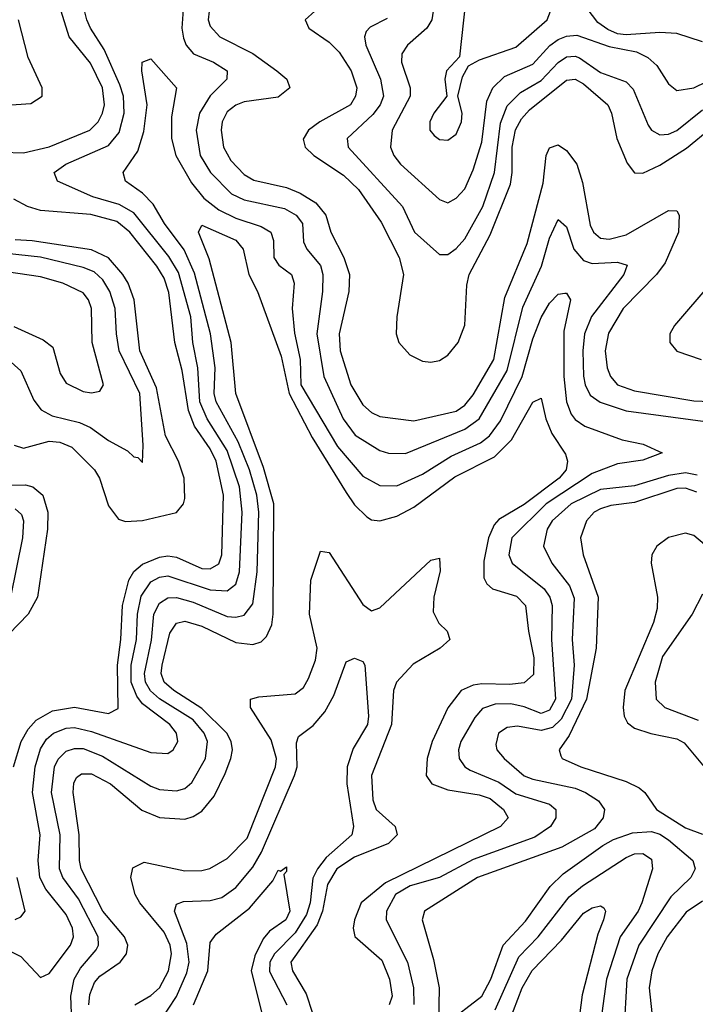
# Model space of a CAD drawing. Header units: inches. Extents: x 1308407 to 1441228, y 959628 to 1036311.
# Tile 183 of 256: x 1314041 to 1315633, y 1031291 to 1033610. Entities that reach past the tile are written whole.
import ezdxf

# ---------------------------------------------------------------- set-up
doc = ezdxf.new("R2010")
doc.units = ezdxf.units.IN
doc.header["$MEASUREMENT"] = 0
doc.layers.add('B3013', color=7, linetype='Continuous')

msp = doc.modelspace()

# ---------------------------------------------------------------- linework, layer by layer
at = {"layer": 'B3013', "color": 5}
for points, elevation in [([(1314017.1, 1031417.1), (1314043.3, 1031403.3), (1314090, 1031354.3), (1314110, 1031363.6), (1314160.6, 1031430), (1314167.3, 1031450), (1314165.1, 1031470), (1314150, 1031502.9), (1314102.1, 1031562.1), (1314087.9, 1031590), (1314084.6, 1031630), (1314089.2, 1031690), (1314071.3, 1031790), (1314077.3, 1031850), (1314090, 1031892.7), (1314104.3, 1031915.7), (1314120.1, 1031930), (1314150, 1031941.8), (1314170, 1031942.8), (1314210, 1031933.5), (1314350, 1031884.1), (1314390, 1031881.7), (1314402.2, 1031890), (1314413.2, 1031910), (1314410.7, 1031930), (1314394.5, 1031950), (1314330, 1031999.1), (1314316.9, 1032016.9), (1314303.9, 1032050), (1314303.5, 1032090), (1314316.1, 1032150), (1314318.6, 1032210), (1314327.4, 1032252.6), (1314350, 1032285.9), (1314370, 1032297), (1314390, 1032300.2), (1314490, 1032267.2), (1314530, 1032264.6), (1314550, 1032281), (1314559, 1032310), (1314564.9, 1032450), (1314558.5, 1032510), (1314530, 1032595.2), (1314482.5, 1032670), (1314465.3, 1032710), (1314460.7, 1032790), (1314449.1, 1032850), (1314443.9, 1032910), (1314414.8, 1033014.8), (1314392.5, 1033052.5), (1314310, 1033155.3), (1314275.3, 1033175.3), (1314212.9, 1033192.9), (1314129.6, 1033230), (1314121.7, 1033250), (1314149.8, 1033270), (1314250, 1033313.6), (1314275.5, 1033344.5), (1314286.8, 1033390), (1314285.1, 1033430), (1314276.7, 1033456.7), (1314239.9, 1033539.9), (1314207.4, 1033590), (1314199.4, 1033610), (1314184.3, 1033670)], 2660), ([(1315650, 1033558.2), (1315590, 1033577.7), (1315550, 1033579.7), (1315470, 1033574.5), (1315450, 1033576.7), (1315426.8, 1033586.8), (1315403.5, 1033603.5), (1315353.2, 1033670)], 2760), ([(1315092, 1033652), (1315077.4, 1033522.6), (1315047.2, 1033490), (1315043.2, 1033470), (1315047.7, 1033430), (1315016.8, 1033390), (1315007.3, 1033370), (1315007.9, 1033350), (1315017.4, 1033337.4), (1315030, 1033327.9), (1315050, 1033326.4), (1315070, 1033340.6), (1315082.6, 1033370), (1315083.6, 1033390), (1315073.6, 1033430), (1315084.6, 1033475.4), (1315098.4, 1033501.6), (1315124.7, 1033515.3), (1315210, 1033545.7), (1315284, 1033610), (1315292, 1033630)], 2780), ([(1313950, 1033299.8), (1314050, 1033296.4), (1314110, 1033311), (1314206.3, 1033350), (1314226, 1033370), (1314235.7, 1033390), (1314240.6, 1033410), (1314236, 1033450), (1314207.8, 1033507.8), (1314157.5, 1033570), (1314138.8, 1033630)], 2680), ([(1314426, 1033634), (1314422.6, 1033590), (1314426.6, 1033566.6), (1314432.9, 1033550), (1314450.1, 1033530.1), (1314497.5, 1033510), (1314530.1, 1033490), (1314528.8, 1033470), (1314489.4, 1033430.6), (1314464.6, 1033390), (1314456.7, 1033350), (1314466.4, 1033290), (1314490.2, 1033250.2), (1314539.9, 1033199.9), (1314570, 1033185.9), (1314665.3, 1033165.3), (1314692.8, 1033150), (1314707.3, 1033130), (1314710, 1033086.9), (1314717.6, 1033070), (1314750, 1033031.3), (1314755.7, 1033010), (1314754.8, 1032970), (1314741.3, 1032870), (1314757.6, 1032770), (1314803.5, 1032670), (1314831.9, 1032631.9), (1314890, 1032595.7), (1314910, 1032588.8), (1314950, 1032588.3), (1315090, 1032645.5), (1315123.8, 1032670), (1315190, 1032783.9), (1315227.1, 1032932.9), (1315270.5, 1033030), (1315290, 1033095.8), (1315310, 1033139.7), (1315330, 1033122.3), (1315347.1, 1033070), (1315370, 1033043.3), (1315390, 1033036), (1315450, 1033039), (1315472.4, 1033032.4), (1315465, 1033010), (1315389, 1032911), (1315371.9, 1032870), (1315367.9, 1032830), (1315370, 1032770.6), (1315373.9, 1032750), (1315385.8, 1032725.8), (1315409.1, 1032709.1), (1315470, 1032689.2), (1315662.9, 1032662.9)], 2660), ([(1314487.7, 1033630), (1314485.2, 1033610), (1314490, 1033594.7), (1314512.8, 1033570), (1314590, 1033530.7), (1314646.9, 1033490), (1314670.8, 1033470), (1314677.9, 1033450), (1314650, 1033427.7), (1314570, 1033416.5), (1314550, 1033409.1), (1314530, 1033392.8), (1314518.3, 1033370), (1314515.3, 1033350), (1314521.3, 1033310), (1314538.2, 1033278.2), (1314570, 1033245.6), (1314592.6, 1033232.6), (1314670, 1033214.9), (1314701.8, 1033201.8), (1314738.8, 1033178.8), (1314762.5, 1033150), (1314773.8, 1033110), (1314804.7, 1033050), (1314817.9, 1033010), (1314816.7, 1032970), (1314793.7, 1032870), (1314796.2, 1032830), (1314821.5, 1032750), (1314850, 1032702.8), (1314870, 1032685.2), (1314890, 1032675.5), (1314970, 1032665.7), (1315070, 1032688.5), (1315090, 1032702.6), (1315110, 1032726.9), (1315158.4, 1032810), (1315184.5, 1032955.5), (1315236.8, 1033083.2), (1315274.8, 1033225.2), (1315282, 1033290), (1315290, 1033308), (1315310, 1033315.7), (1315330, 1033302.5), (1315354.4, 1033270), (1315367.1, 1033227.1), (1315385.9, 1033125.9), (1315393.3, 1033110), (1315410, 1033095.8), (1315430, 1033093.4), (1315470, 1033103.7), (1315570, 1033161.1), (1315590, 1033160.2), (1315595.1, 1033150), (1315593.8, 1033110), (1315562.2, 1033037.8), (1315541.6, 1033010), (1315463.5, 1032930), (1315428.4, 1032871.6), (1315420.5, 1032830), (1315425.8, 1032790), (1315433.2, 1032770), (1315450.1, 1032750), (1315490, 1032736.4), (1315630, 1032712.5), (1315730, 1032708.6)], 2680), ([(1314736.1, 1033630), (1314713.8, 1033610), (1314722.3, 1033590), (1314770, 1033557.5), (1314793.8, 1033533.8), (1314822.2, 1033490), (1314835.3, 1033450), (1314832.5, 1033430), (1314820.9, 1033410), (1314748.1, 1033370), (1314721.4, 1033350), (1314708.7, 1033328.7), (1314713.4, 1033310), (1314734.3, 1033290), (1314804, 1033244), (1314839.8, 1033210), (1314893.2, 1033133.2), (1314935.4, 1033050), (1314945.5, 1033010), (1314930.1, 1032910), (1314928.3, 1032870), (1314934.4, 1032850), (1314960.5, 1032820.5), (1314990, 1032806.1), (1315010, 1032803.4), (1315030, 1032807.3), (1315050, 1032820.3), (1315074.1, 1032850), (1315090, 1032890.3), (1315095, 1032985), (1315100.4, 1033010), (1315150, 1033103.1), (1315197.5, 1033222.5), (1315202, 1033250), (1315201.9, 1033310), (1315209.4, 1033350.6), (1315223.4, 1033376.6), (1315242.2, 1033397.8), (1315330, 1033467.4), (1315350, 1033470.3), (1315370, 1033458.8), (1315427.5, 1033410), (1315436.1, 1033390), (1315448.7, 1033330), (1315472.6, 1033272.6), (1315490, 1033249.6), (1315510, 1033248.9), (1315550, 1033267.9), (1315612.4, 1033307.6), (1315670, 1033354.8)], 2720), ([(1315015.4, 1033630), (1315012, 1033610), (1315000.8, 1033590), (1314955.3, 1033550), (1314941.8, 1033530), (1314940.5, 1033510), (1314960.9, 1033450), (1314961.2, 1033430), (1314919.1, 1033350), (1314915.2, 1033310), (1314923, 1033290), (1314938.3, 1033270), (1315030, 1033186.5), (1315050, 1033179), (1315070, 1033190.1), (1315090, 1033212.2), (1315110, 1033256.3), (1315130, 1033322), (1315142, 1033418), (1315155.7, 1033450), (1315183.5, 1033476.5), (1315250, 1033505.7), (1315290.6, 1033549.4), (1315310, 1033563.4), (1315330, 1033571.3), (1315353.7, 1033573.7), (1315430, 1033547.3), (1315494.9, 1033534.9), (1315521.3, 1033521.3), (1315542.6, 1033502.6), (1315570, 1033458.8), (1315590, 1033443.5), (1315630, 1033450.1), (1315690, 1033479.1)], 2760), ([(1314010, 1033408.5), (1314067.3, 1033412.7), (1314093.7, 1033430), (1314093.7, 1033450), (1314060.9, 1033520.9), (1314038.2, 1033610)], 2720), ([(1314907.1, 1033612.9), (1314867.1, 1033592.9), (1314857.5, 1033582.5), (1314853.4, 1033570), (1314856.5, 1033550), (1314891, 1033470), (1314898.1, 1033430), (1314890.4, 1033410), (1314872.9, 1033387.1), (1314812.4, 1033330), (1314815.4, 1033310), (1314943.4, 1033170), (1314971.5, 1033110), (1315030, 1033057.1), (1315050, 1033057), (1315070, 1033071.6), (1315090, 1033094.1), (1315132.7, 1033170), (1315160, 1033250), (1315173.9, 1033366.1), (1315190, 1033407.4), (1315221.6, 1033438.4), (1315270, 1033467.3), (1315310, 1033509), (1315330, 1033522.4), (1315350, 1033524.1), (1315360, 1033520), (1315410, 1033485.9), (1315470, 1033464), (1315486.7, 1033446.7), (1315522, 1033362), (1315530.2, 1033350), (1315550, 1033338.9), (1315570, 1033340.3), (1315590, 1033349.1), (1315650, 1033397.9)], 2740), ([(1314164, 1031250), (1314161.4, 1031310), (1314169.5, 1031350), (1314184.2, 1031375.8), (1314221, 1031419), (1314226.9, 1031430), (1314225.8, 1031450), (1314179.2, 1031539.2), (1314142.1, 1031590), (1314134.6, 1031610), (1314136.2, 1031690), (1314116.1, 1031790), (1314123.1, 1031850), (1314131.8, 1031868.2), (1314150, 1031887), (1314170, 1031893.8), (1314190, 1031893.5), (1314235.7, 1031875.7), (1314350, 1031804.5), (1314370, 1031796.6), (1314410, 1031793.5), (1314430, 1031799.5), (1314446.8, 1031813.2), (1314478.8, 1031870), (1314483.1, 1031910), (1314475.4, 1031930), (1314450, 1031961), (1314370, 1032010.8), (1314349, 1032029), (1314337.5, 1032050), (1314334.6, 1032070), (1314351.1, 1032148.9), (1314356.9, 1032210), (1314370, 1032236.1), (1314390, 1032248.5), (1314410, 1032249.5), (1314450, 1032238.5), (1314530, 1032204.8), (1314550, 1032203), (1314570, 1032207.3), (1314590, 1032234.2), (1314600.4, 1032310), (1314604.1, 1032450), (1314599.8, 1032490), (1314582.3, 1032550), (1314556.1, 1032616.1), (1314504, 1032710), (1314499, 1032730), (1314501.9, 1032790), (1314490.2, 1032870), (1314453.2, 1033013.2), (1314428.3, 1033068.3), (1314382.2, 1033130), (1314355.5, 1033175.5), (1314330, 1033201.6), (1314289.9, 1033230), (1314284.3, 1033250), (1314319.4, 1033300.6), (1314333.4, 1033346.6), (1314341.1, 1033410), (1314328.3, 1033490), (1314329.8, 1033510), (1314350, 1033518), (1314410.6, 1033450), (1314398.5, 1033381.5), (1314398.6, 1033330), (1314408.8, 1033290), (1314446, 1033226), (1314474.5, 1033190), (1314510, 1033162.6), (1314550, 1033143.1), (1314610, 1033123.4), (1314632.7, 1033110), (1314639.2, 1033090), (1314639.5, 1033050), (1314651.8, 1033031.8), (1314681.6, 1033010), (1314688, 1032990), (1314682.8, 1032930), (1314688.5, 1032871.5), (1314701.7, 1032810), (1314703.7, 1032750), (1314790, 1032604.9), (1314850, 1032535), (1314890, 1032512.8), (1314930, 1032512.2), (1314990, 1032539.8), (1315057.5, 1032582.5), (1315126.8, 1032613.2), (1315148.3, 1032630), (1315174.5, 1032665.5), (1315224.9, 1032770), (1315250, 1032858.4), (1315270, 1032908.8), (1315290, 1032942.6), (1315310, 1032963.5), (1315326.1, 1032966.1), (1315330, 1032966.3), (1315339, 1032950), (1315323.4, 1032876.6), (1315323.8, 1032770), (1315329.8, 1032710), (1315341.1, 1032681.1), (1315350, 1032668.3), (1315372.6, 1032652.6), (1315460.8, 1032620.8), (1315510.5, 1032610), (1315555.3, 1032590), (1315510, 1032572.8), (1315450, 1032564), (1315390, 1032541.5), (1315281.9, 1032470), (1315201.1, 1032390), (1315193.8, 1032350), (1315201.9, 1032330), (1315277.2, 1032270), (1315290.3, 1032250), (1315296, 1032230), (1315294.5, 1032150), (1315303.7, 1032010), (1315290, 1031983.7), (1315270, 1031975.8), (1315230, 1031991.9), (1315198.5, 1031998.5), (1315161.9, 1031998.1), (1315132, 1031988), (1315113.5, 1031966.5), (1315080.8, 1031910), (1315075.2, 1031890), (1315076.8, 1031870), (1315090.4, 1031850.4), (1315102.4, 1031842.4), (1315170, 1031814.1), (1315210, 1031786.5), (1315290, 1031762.4), (1315304.3, 1031750), (1315304.8, 1031730), (1315292.2, 1031710), (1315255.3, 1031684.7), (1315110, 1031631.7), (1315030, 1031589.4), (1314961.4, 1031570), (1314926.9, 1031550), (1314905.7, 1031510), (1314905, 1031490), (1314955, 1031390), (1314968.7, 1031330), (1314969.6, 1031290.4)], 2640), ([(1314026.2, 1031850), (1314044.3, 1031910), (1314060.8, 1031939.2), (1314079.8, 1031960.2), (1314117.7, 1031982.3), (1314170, 1031990.5), (1314250, 1031976.2), (1314272.5, 1031987.5), (1314271, 1032090), (1314279.5, 1032150), (1314282.9, 1032230), (1314297.7, 1032290), (1314309.7, 1032310.3), (1314330, 1032327.7), (1314370, 1032344.3), (1314390, 1032347.3), (1314410, 1032344.1), (1314470, 1032317.7), (1314490, 1032317.1), (1314510, 1032328.8), (1314517.1, 1032350), (1314521.5, 1032490), (1314504.2, 1032570), (1314490, 1032599.6), (1314453.1, 1032653.1), (1314438.7, 1032690), (1314424, 1032784), (1314406.7, 1032850), (1314392.5, 1032967.6), (1314381, 1033001), (1314363.8, 1033030), (1314300.6, 1033110), (1314270, 1033134.9), (1314208.7, 1033151.3), (1314090, 1033160.8), (1314059.2, 1033170), (1314027.2, 1033187.2)], 2680), ([(1314203.4, 1031290), (1314205.9, 1031314.1), (1314217.4, 1031342.6), (1314230, 1031357.5), (1314277.3, 1031390), (1314292.7, 1031410), (1314295.6, 1031430), (1314288.1, 1031450), (1314236.5, 1031510), (1314185.9, 1031610), (1314181.5, 1031630), (1314180.8, 1031690), (1314166.9, 1031790), (1314168, 1031812), (1314175, 1031825), (1314186.3, 1031833.7), (1314210, 1031834.1), (1314254.8, 1031810), (1314328.5, 1031748.5), (1314370, 1031731), (1314430, 1031727.1), (1314450, 1031733.1), (1314470, 1031745.8), (1314498.9, 1031781.1), (1314525, 1031835), (1314538.5, 1031870), (1314542.3, 1031890), (1314539.5, 1031910), (1314528.9, 1031930), (1314470, 1031987.8), (1314403.9, 1032030), (1314381.5, 1032050), (1314374.2, 1032070), (1314376.3, 1032090), (1314394.8, 1032165.2), (1314410, 1032188.6), (1314430, 1032193.1), (1314470, 1032182), (1314550, 1032142.9), (1314590, 1032138.6), (1314610, 1032144.7), (1314622.7, 1032157.3), (1314634.9, 1032185.1), (1314638.5, 1032210), (1314639.9, 1032470), (1314615.3, 1032555.3), (1314550.6, 1032730), (1314539.1, 1032850), (1314487.1, 1033047.1), (1314461.9, 1033110), (1314470, 1033126.2), (1314550, 1033090.6), (1314567.9, 1033070), (1314580.9, 1033010), (1314601.1, 1032970), (1314657.3, 1032817.3), (1314676.3, 1032730), (1314730, 1032625.9), (1314810, 1032496.9), (1314830, 1032467.2), (1314859.1, 1032439.1), (1314870, 1032432.5), (1314890, 1032429.6), (1314930, 1032440.5), (1314970, 1032461.9), (1315066.5, 1032533.5), (1315159.7, 1032580.3), (1315199.8, 1032620.2), (1315250, 1032709.1), (1315270, 1032718.9), (1315281.3, 1032670), (1315295.2, 1032635.2), (1315327, 1032587), (1315332.4, 1032570), (1315328.8, 1032550), (1315312.3, 1032530), (1315230, 1032468.2), (1315170, 1032432.7), (1315159.6, 1032420.4), (1315146.2, 1032390), (1315134.7, 1032334.7), (1315135.2, 1032295.2), (1315141.7, 1032281.7), (1315155, 1032270), (1315212, 1032252), (1315233.2, 1032230), (1315239.8, 1032170), (1315252.9, 1032107.1), (1315252.2, 1032067.8), (1315230, 1032048.2), (1315195.7, 1032044.3), (1315130, 1032046), (1315110, 1032043), (1315081.1, 1032030), (1315050.3, 1031989.7), (1315013.4, 1031910), (1315001.6, 1031870), (1314999.2, 1031830), (1315012.5, 1031810), (1315050, 1031796.1), (1315124.2, 1031784.2), (1315150, 1031775.4), (1315181.5, 1031750), (1315192.1, 1031730), (1315173.8, 1031710), (1314903, 1031577), (1314845.7, 1031530), (1314830.1, 1031490), (1314826.7, 1031470), (1314830.4, 1031450.4), (1314894.6, 1031394.6), (1314912.6, 1031350), (1314918.8, 1031310), (1314911.7, 1031290)], 2620), ([(1314027.7, 1032607.7), (1314050, 1032600.6), (1314110, 1032617.8), (1314135.3, 1032615.3), (1314163.4, 1032603.4), (1314217.2, 1032550), (1314228.8, 1032530), (1314250, 1032465.5), (1314273.9, 1032433.9), (1314290, 1032428.3), (1314330, 1032430.4), (1314410, 1032449.7), (1314426.8, 1032470), (1314430, 1032482.6), (1314428.8, 1032530), (1314415, 1032570), (1314384.6, 1032630), (1314363, 1032743), (1314323.8, 1032830), (1314310.2, 1032950), (1314296.1, 1032990), (1314284.1, 1033010), (1314250, 1033049.1), (1314210, 1033068.5), (1314070, 1033089.3), (1314030, 1033091.3)], 2720), ([(1313990, 1032830.5), (1314043.5, 1032783.5), (1314073.9, 1032713.9), (1314091, 1032691), (1314116.9, 1032676.9), (1314181.5, 1032661.5), (1314208, 1032650), (1314250, 1032619.3), (1314294.7, 1032594.7), (1314310, 1032580.3), (1314319, 1032579), (1314330, 1032567.3), (1314332, 1032608), (1314323.8, 1032730), (1314275.5, 1032830), (1314268.7, 1032870), (1314265.9, 1032930), (1314253.4, 1032970), (1314237.1, 1032997.1), (1314216, 1033016), (1314190, 1033026.7), (1314090, 1033050.9), (1314010, 1033059.4)], 2740), ([(1314027.2, 1032887.2), (1314096.1, 1032856.1), (1314118.7, 1032838.7), (1314136.5, 1032776.5), (1314150, 1032754.2), (1314190, 1032734.8), (1314210, 1032731.6), (1314230, 1032735.2), (1314238.4, 1032750), (1314211.4, 1032850), (1314209.9, 1032930), (1314202.8, 1032950), (1314190, 1032966.9), (1314142.5, 1032990), (1314090, 1033004.7), (1314010, 1033016.1)], 2760), ([(1315669.7, 1032990), (1315584, 1032890), (1315573.5, 1032870), (1315573.4, 1032850), (1315589.8, 1032829.8), (1315647.2, 1032810)], 2720), ([(1315637.5, 1032537.5), (1315610, 1032542.6), (1315570, 1032536.6), (1315490, 1032512.4), (1315410, 1032503.4), (1315340.8, 1032470), (1315296.2, 1032430), (1315284.2, 1032410), (1315275.9, 1032370), (1315295.1, 1032330), (1315336.8, 1032276.8), (1315347.9, 1032247.9), (1315342.8, 1032150), (1315348.1, 1032090), (1315341.3, 1032010), (1315317.1, 1031962.9), (1315296.8, 1031943.2), (1315270, 1031936.1), (1315213.9, 1031946.1), (1315190, 1031943.2), (1315169.6, 1031930), (1315163, 1031903), (1315165.5, 1031890), (1315182.6, 1031870), (1315230, 1031829.2), (1315250, 1031821), (1315350, 1031800.2), (1315374.8, 1031790), (1315404.8, 1031770), (1315419.6, 1031750), (1315416.1, 1031730), (1315395.7, 1031704.3), (1315319.1, 1031660.9), (1315120.1, 1031590), (1314994.7, 1031510), (1314989.1, 1031490), (1315016.3, 1031396.3), (1315029.4, 1031330), (1315027.7, 1031247.7)], 2660), ([(1313950, 1032513.6), (1314054.6, 1032514.6), (1314072, 1032510), (1314095.5, 1032490), (1314107.3, 1032450), (1314106.5, 1032410), (1314082.8, 1032250), (1314060.8, 1032210), (1314016.1, 1032163.9)], 2680), ([(1315637.1, 1032497.1), (1315610, 1032507), (1315590, 1032505.9), (1315490, 1032472.7), (1315434.1, 1032465.9), (1315410, 1032458.1), (1315394.8, 1032450), (1315376.6, 1032430), (1315363, 1032390), (1315369.2, 1032350), (1315404.1, 1032250), (1315399.6, 1032130), (1315376.8, 1032010), (1315336.2, 1031923.8), (1315312.1, 1031890), (1315316.3, 1031876.3), (1315319.7, 1031870), (1315363.2, 1031850), (1315470, 1031815.6), (1315500.8, 1031800.8), (1315514.4, 1031790), (1315541.5, 1031750), (1315610, 1031706.6), (1315650, 1031691.4)], 2680), ([(1314030, 1032458.2), (1314045.1, 1032445.1), (1314050.1, 1032430), (1314047.6, 1032390), (1314018.9, 1032250)], 2660), ([(1315670, 1032361.1), (1315630, 1032394.9), (1315610, 1032400.5), (1315570, 1032390.8), (1315542.6, 1032370), (1315530.7, 1032350), (1315529.6, 1032330), (1315544.5, 1032250), (1315543.5, 1032223.5), (1315534.5, 1032190), (1315467.1, 1032030), (1315463.1, 1031990), (1315465.8, 1031970), (1315473.8, 1031953.8), (1315490, 1031941.8), (1315528.5, 1031928.5), (1315590, 1031916.4), (1315607, 1031907), (1315654.6, 1031850)], 2720), ([(1314312, 1031290), (1314350, 1031311.7), (1314370, 1031330.1), (1314391.3, 1031370), (1314398.5, 1031410), (1314395.2, 1031430), (1314381.1, 1031461.1), (1314323.9, 1031530), (1314312.6, 1031550), (1314303, 1031590), (1314307.3, 1031612.7), (1314334, 1031626), (1314430, 1031605.4), (1314470, 1031605.8), (1314489.3, 1031610.7), (1314530, 1031634.2), (1314577.3, 1031682.7), (1314643.4, 1031850), (1314646.5, 1031870), (1314633.8, 1031913.8), (1314585, 1031990), (1314585.1, 1032010), (1314604.6, 1032015.4), (1314690, 1032022.6), (1314710, 1032037.4), (1314721.9, 1032058.1), (1314738.4, 1032101.6), (1314741.8, 1032130), (1314724.1, 1032210), (1314726.9, 1032290), (1314750, 1032358.5), (1314770, 1032355.5), (1314850, 1032233.1), (1314870, 1032217.5), (1314890, 1032224.5), (1315010, 1032337.4), (1315030, 1032341.6), (1315031.9, 1032311.9), (1315016.9, 1032250), (1315015.3, 1032215.3), (1315028.6, 1032188.6), (1315048.8, 1032170), (1315055, 1032150), (1315031.7, 1032130), (1314968.2, 1032091.8), (1314928.9, 1032050), (1314922.1, 1032030), (1314917.5, 1031950), (1314870.4, 1031830), (1314872.9, 1031772.9), (1314880.8, 1031750), (1314925.8, 1031710), (1314930.6, 1031690), (1314910, 1031669.6), (1314830, 1031637.9), (1314788.7, 1031610), (1314766.6, 1031573.4), (1314754.8, 1031510), (1314742, 1031478), (1314679.7, 1031390), (1314683.7, 1031370), (1314715.9, 1031315.9), (1314731.3, 1031270)], 2580), ([(1315650, 1032257.4), (1315625.6, 1032210), (1315555.8, 1032110), (1315539.1, 1032050), (1315541.4, 1032010), (1315561.7, 1031990), (1315640.4, 1031960.4)], 2740), ([(1314371, 1031250), (1314410.3, 1031309.7), (1314434.6, 1031365.4), (1314440.2, 1031390), (1314434.4, 1031434.4), (1314405.6, 1031510), (1314410, 1031527), (1314426.8, 1031533.2), (1314490, 1031535.2), (1314517.3, 1031542.7), (1314550, 1031566.1), (1314590, 1031613.9), (1314610.9, 1031649.1), (1314688.9, 1031830), (1314694.7, 1031850), (1314693.3, 1031906.7), (1314698.3, 1031921.7), (1314732.6, 1031947.4), (1314759.9, 1031980.1), (1314781.3, 1032018.7), (1314810, 1032097.4), (1314830, 1032106.4), (1314850, 1032098.3), (1314854.6, 1032090), (1314862.9, 1031970), (1314861, 1031950), (1314826.7, 1031893.3), (1314813, 1031850), (1314811.9, 1031810), (1314827.9, 1031710), (1314823.4, 1031690), (1314763.4, 1031636.6), (1314742.8, 1031610), (1314732, 1031588), (1314725.4, 1031530), (1314717.2, 1031502.8), (1314690, 1031459.7), (1314641.5, 1031410), (1314630.5, 1031390), (1314630, 1031368.1), (1314670.1, 1031290)], 2560), ([(1315044.5, 1031244.5), (1315130, 1031310.5), (1315151.7, 1031350), (1315180.1, 1031430), (1315233.4, 1031486.6), (1315291.3, 1031568.7), (1315322, 1031598), (1315415.2, 1031664.8), (1315440.7, 1031679.3), (1315485.3, 1031694.7), (1315530, 1031698), (1315550, 1031691.6), (1315570, 1031678.5), (1315627.9, 1031630), (1315632.8, 1031610), (1315622.5, 1031590), (1315575.5, 1031544.5), (1315500.6, 1031430), (1315471.8, 1031350), (1315464.6, 1031224.6)], 2660), ([(1315161.8, 1031278.2), (1315217.1, 1031402.9), (1315262.9, 1031450), (1315335.8, 1031544.2), (1315367.5, 1031570), (1315470, 1031636.7), (1315490, 1031645.1), (1315510, 1031646.5), (1315530, 1031632.6), (1315532.8, 1031610), (1315507.6, 1031530), (1315498.5, 1031510), (1315455.9, 1031450), (1315424, 1031350), (1315401.9, 1031190)], 2640), ([(1314450.2, 1031290), (1314484.5, 1031370), (1314490, 1031436.9), (1314503.5, 1031456.5), (1314582.4, 1031517.6), (1314637.8, 1031582.2), (1314650, 1031606.7), (1314655.5, 1031604.5), (1314670, 1031614.8), (1314670, 1031604), (1314663.4, 1031596.6), (1314677.7, 1031510), (1314668.2, 1031490), (1314630, 1031463.2), (1314614.7, 1031445.3), (1314595.1, 1031404.9), (1314586.5, 1031370), (1314611.9, 1031270)], 2540), ([(1314030, 1031490.9), (1314043.1, 1031496.9), (1314053.4, 1031510), (1314034.6, 1031590)], 2680), ([(1315650, 1031533.7), (1315612.1, 1031507.9), (1315567, 1031450), (1315545.3, 1031410), (1315530.7, 1031370), (1315524.9, 1031330), (1315531.1, 1031271.1)], 2680), ([(1315194.9, 1031250), (1315225.6, 1031330), (1315249, 1031371), (1315317.6, 1031442.4), (1315370, 1031505.6), (1315390, 1031518), (1315410, 1031523.2), (1315417.9, 1031517.9), (1315421.7, 1031510), (1315417.2, 1031490), (1315403.8, 1031456.2), (1315366.9, 1031313.1), (1315353.1, 1031210)], 2620)]:
    msp.add_lwpolyline(points, dxfattribs=dict(at, elevation=elevation))

doc.saveas('drawing.dxf')
